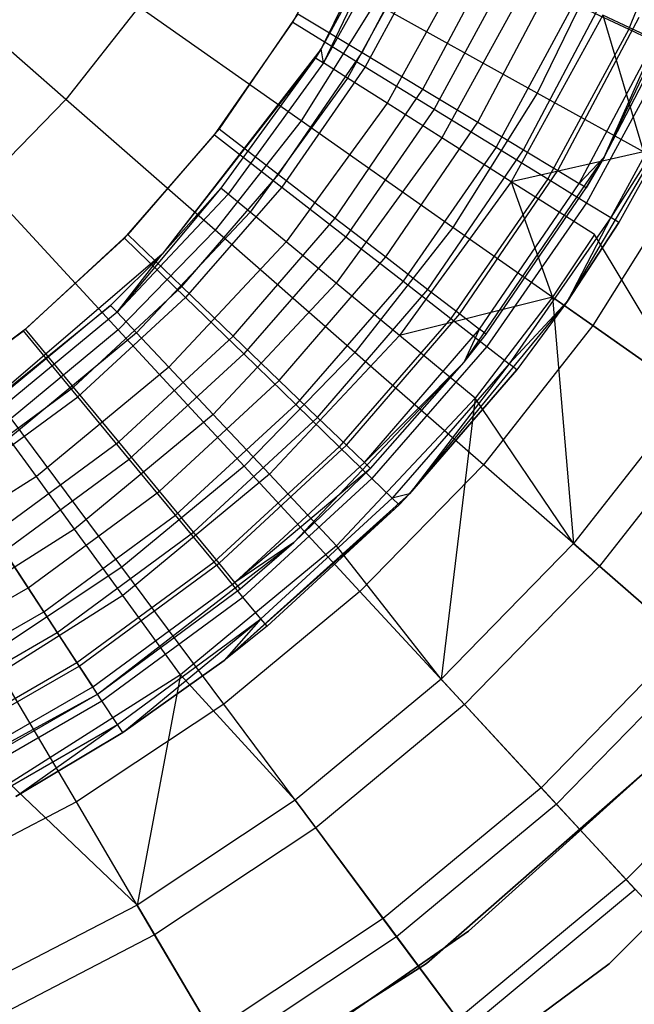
# Model space of a CAD drawing. Extents: x 0.1 to 16.1, y -3 to 3.
# Tile 18 of 65: x 9.1 to 9.9, y -2.1 to -0.8. Entities that reach past the tile are written whole.
import ezdxf

# ---------------------------------------------------------------- set-up
doc = ezdxf.new("R2010")
doc.units = 0
doc.header["$LTSCALE"] = 2.54
doc.layers.get('0').update_dxf_attribs({"color": 13, "linetype": 'CONTINUOUS'})

# ---------------------------------------------------------------- blocks, each defined once
blk = doc.blocks.new('DROPS_WOOD_D_PM_STL')
at = {"color": 0}
for p, q in [((9.6507, -0.5817, 10.1681), (9.5015, -0.886, 10.1681)), ((9.6507, -0.5817, 10.1681), (9.5015, -0.886, 10.1681)), ((9.9031, -0.8604, 15.8447), (9.9867, -0.6546, 15.8447)), ((9.9031, -0.8604, 15.8447), (9.9867, -0.6546, 15.8447)), ((9.4644, -0.851, 16.033), (9.5496, -0.6935, 16.033)), ((9.4644, -0.851, 16.033), (9.5496, -0.6935, 16.033)), ((9.5956, -0.7132, 8.9556), (9.5015, -0.886, 8.9556)), ((9.5015, -0.886, 10.1681), (9.5956, -0.7132, 8.9556)), ((9.5015, -0.886, 10.1681), (9.5956, -0.7132, 8.9556)), ((9.5956, -0.7132, 8.9556), (9.5015, -0.886, 8.9556)), ((9.5956, -0.7132, 8.9556), (9.5047, -0.9042, 8.7278)), ((9.5956, -0.7132, 8.9556), (9.5047, -0.9042, 8.7278)), ((9.6068, -0.7185, 8.7278), (9.5047, -0.9042, 8.7278)), ((9.6068, -0.7185, 8.7278), (9.5047, -0.9042, 8.7278)), ((9.5548, -0.8907, 15.962), (9.6453, -0.7199, 15.962)), ((9.5548, -0.8907, 15.962), (9.6453, -0.7199, 15.962)), ((9.6403, -0.7342, 8.5026), (9.536, -0.924, 8.5026)), ((9.6403, -0.7342, 8.5026), (9.536, -0.924, 8.5026)), ((9.6502, -0.741, 16.0205), (9.5591, -0.9092, 16.0205)), ((9.6502, -0.741, 16.0205), (9.5591, -0.9092, 16.0205)), ((9.8712, -1.0276, 9.533), (10.0099, -0.7347, 9.533)), ((9.8712, -1.0276, 9.533), (10.0099, -0.7347, 9.533)), ((9.6344, -0.9387, 15.9294), (9.7298, -0.7588, 15.9294)), ((9.6344, -0.9387, 15.9294), (9.7298, -0.7588, 15.9294)), ((9.8741, -0.7572, 2.8255), (9.7835, -0.9436, 2.8255)), ((9.8741, -0.7572, 2.8255), (9.7835, -0.9436, 2.8255)), ((9.6957, -0.7603, 8.2829), (9.5877, -0.9568, 8.2829)), ((9.6957, -0.7603, 8.2829), (9.5877, -0.9568, 8.2829)), ((9.1682, -0.9522, 2.5009), (8.9627, -0.7723, 2.379)), ((9.1682, -0.9522, 2.5009), (8.9627, -0.7723, 2.379)), ((9.7458, -0.7861, 15.9835), (9.6492, -0.9646, 15.9835)), ((9.7458, -0.7861, 15.9835), (9.6492, -0.9646, 15.9835)), ((9.7724, -0.7964, 8.071), (9.6592, -1.0022, 8.071)), ((9.7724, -0.7964, 8.071), (9.6592, -1.0022, 8.071)), ((9.7059, -0.9819, 15.877), (9.8056, -0.7937, 15.877)), ((9.7059, -0.9819, 15.877), (9.8056, -0.7937, 15.877)), ((9.7655, -1.0179, 15.8073), (9.8689, -0.8228, 15.8073)), ((9.7655, -1.0179, 15.8073), (9.8689, -0.8228, 15.8073)), ((9.2632, -0.8311, 2.5009), (9.1682, -0.9522, 2.5009)), ((9.2632, -0.8311, 2.5009), (9.1682, -0.9522, 2.5009)), ((9.4753, -0.98, 2.6502), (9.2632, -0.8311, 2.5009)), ((9.4753, -0.98, 2.6502), (9.2632, -0.8311, 2.5009)), ((9.5715, -0.8262, 2.6502), (9.4753, -0.98, 2.6502)), ((9.5715, -0.8262, 2.6502), (9.4753, -0.98, 2.6502)), ((9.7835, -0.9436, 2.8255), (9.5715, -0.8262, 2.6502)), ((9.7835, -0.9436, 2.8255), (9.5715, -0.8262, 2.6502)), ((9.8315, -0.8266, 15.9239), (9.7299, -1.0142, 15.9239)), ((9.8315, -0.8266, 15.9239), (9.7299, -1.0142, 15.9239)), ((9.8315, -0.8266, 15.9239), (9.9031, -0.8604, 15.8447)), ((9.8315, -0.8266, 15.9239), (9.9031, -0.8604, 15.8447)), ((9.471, -0.84, 15.973), (9.3682, -0.9905, 15.973)), ((9.471, -0.84, 15.973), (9.3682, -0.9905, 15.973)), ((9.471, -0.84, 15.973), (9.5548, -0.8907, 15.962)), ((9.471, -0.84, 15.973), (9.5548, -0.8907, 15.962)), ((9.8694, -0.842, 7.8696), (9.7497, -1.0597, 7.8696)), ((9.8694, -0.842, 7.8696), (9.7497, -1.0597, 7.8696)), ((9.8104, -1.045, 15.7239), (9.9165, -0.8447, 15.7239)), ((9.8104, -1.045, 15.7239), (9.9165, -0.8447, 15.7239)), ((9.9856, -0.8967, 7.681), (9.8694, -0.842, 7.8696)), ((9.8694, -0.842, 7.8696), (9.9223, -1.0205, 7.681)), ((9.8694, -0.842, 7.8696), (9.9223, -1.0205, 7.681)), ((9.9856, -0.8967, 7.681), (9.8694, -0.842, 7.8696)), ((9.3623, -0.9981, 16.033), (9.4644, -0.851, 16.033)), ((9.3623, -0.9981, 16.033), (9.4644, -0.851, 16.033)), ((9.4644, -0.851, 16.033), (9.5591, -0.9092, 16.0205)), ((9.4644, -0.851, 16.033), (9.5591, -0.9092, 16.0205)), ((9.9031, -0.8604, 15.8447), (9.7974, -1.0557, 15.8447)), ((9.9031, -0.8604, 15.8447), (9.7974, -1.0557, 15.8447)), ((9.8382, -1.0618, 15.6309), (9.9461, -0.8583, 15.6309)), ((9.8382, -1.0618, 15.6309), (9.9461, -0.8583, 15.6309)), ((9.8712, -1.0276, 15.533), (9.9461, -0.8583, 15.6309)), ((9.8712, -1.0276, 15.533), (9.9461, -0.8583, 15.6309)), ((9.9031, -0.8604, 15.8447), (9.957, -0.8858, 15.7499)), ((9.9031, -0.8604, 15.8447), (9.957, -0.8858, 15.7499)), ((9.8712, -1.0276, 9.533), (9.9561, -0.8629, 15.533)), ((9.8712, -1.0276, 9.533), (9.9561, -0.8629, 15.533)), ((9.8712, -1.0276, 15.533), (9.9561, -0.8629, 15.533)), ((9.8712, -1.0276, 15.533), (9.9561, -0.8629, 15.533)), ((9.5015, -0.886, 10.1681), (9.294, -1.154, 10.1681)), ((9.5015, -0.886, 10.1681), (9.294, -1.154, 10.1681)), ((9.5015, -0.886, 8.9556), (9.4942, -0.8975, 8.9556)), ((9.4942, -0.8975, 8.9556), (9.5015, -0.886, 10.1681)), ((9.5015, -0.886, 8.9556), (9.4942, -0.8975, 8.9556)), ((9.4942, -0.8975, 8.9556), (9.5015, -0.886, 10.1681)), ((9.5047, -0.9042, 8.7278), (9.5015, -0.886, 8.9556)), ((9.5015, -0.886, 10.1681), (9.5015, -0.886, 8.9556)), ((9.5047, -0.9042, 8.7278), (9.5015, -0.886, 8.9556)), ((9.5015, -0.886, 10.1681), (9.5015, -0.886, 8.9556)), ((9.957, -0.8858, 15.7499), (9.8481, -1.0869, 15.7499)), ((9.957, -0.8858, 15.7499), (9.8481, -1.0869, 15.7499)), ((9.4942, -0.8975, 8.9556), (9.294, -1.154, 10.1681)), ((9.4942, -0.8975, 8.9556), (9.294, -1.154, 10.1681)), ((9.4942, -0.8975, 8.9556), (9.3706, -1.0677, 8.9556)), ((9.4942, -0.8975, 8.9556), (9.3706, -1.0677, 8.9556)), ((9.4458, -1.0502, 15.962), (9.5548, -0.8907, 15.962)), ((9.4458, -1.0502, 15.962), (9.5548, -0.8907, 15.962)), ((9.4942, -0.8975, 8.9556), (9.5047, -0.9042, 8.7278)), ((9.4942, -0.8975, 8.9556), (9.5047, -0.9042, 8.7278)), ((9.5548, -0.8907, 15.962), (9.6344, -0.9387, 15.9294)), ((9.5548, -0.8907, 15.962), (9.6344, -0.9387, 15.9294)), ((9.5047, -0.9042, 8.7278), (9.3802, -1.0756, 8.7278)), ((9.5047, -0.9042, 8.7278), (9.3802, -1.0756, 8.7278)), ((9.5591, -0.9092, 16.0205), (9.4501, -1.0664, 16.0205)), ((9.5591, -0.9092, 16.0205), (9.4501, -1.0664, 16.0205)), ((9.536, -0.924, 8.5026), (9.5047, -0.9042, 8.7278)), ((9.536, -0.924, 8.5026), (9.5047, -0.9042, 8.7278)), ((9.5591, -0.9092, 16.0205), (9.6492, -0.9646, 15.9835)), ((9.5591, -0.9092, 16.0205), (9.6492, -0.9646, 15.9835)), ((9.9904, -0.9016, 15.6443), (9.8796, -1.1062, 15.6443)), ((9.9904, -0.9016, 15.6443), (9.8796, -1.1062, 15.6443)), ((9.536, -0.924, 8.5026), (9.4087, -1.0992, 8.5026)), ((9.536, -0.924, 8.5026), (9.4087, -1.0992, 8.5026)), ((9.5877, -0.9568, 8.2829), (9.536, -0.924, 8.5026)), ((9.5877, -0.9568, 8.2829), (9.536, -0.924, 8.5026)), ((9.5196, -1.1069, 15.9294), (9.6344, -0.9387, 15.9294)), ((9.5196, -1.1069, 15.9294), (9.6344, -0.9387, 15.9294)), ((9.6344, -0.9387, 15.9294), (9.7059, -0.9819, 15.877)), ((9.6344, -0.9387, 15.9294), (9.7059, -0.9819, 15.877)), ((9.823, -1.2155, 9.533), (9.9881, -0.9352, 9.533)), ((9.823, -1.2155, 9.533), (9.9881, -0.9352, 9.533)), ((9.9881, -0.9352, 15.533), (9.8796, -1.1062, 15.6443)), ((9.9881, -0.9352, 15.533), (9.8796, -1.1062, 15.6443)), ((9.9881, -0.9352, 9.533), (9.8903, -1.1128, 15.533)), ((9.9881, -0.9352, 9.533), (9.8903, -1.1128, 15.533)), ((9.9881, -0.9352, 15.533), (9.8903, -1.1128, 15.533)), ((9.9881, -0.9352, 15.533), (9.8903, -1.1128, 15.533)), ((9.7835, -0.9436, 2.8255), (9.6735, -1.1193, 2.8255)), ((9.7835, -0.9436, 2.8255), (9.6735, -1.1193, 2.8255)), ((9.9785, -1.0516, 3.0249), (9.7835, -0.9436, 2.8255)), ((9.9785, -1.0516, 3.0249), (9.7835, -0.9436, 2.8255)), ((9.1682, -0.9522, 2.5009), (9.0608, -1.0625, 2.5009)), ((9.1682, -0.9522, 2.5009), (9.0608, -1.0625, 2.5009)), ((9.3632, -1.1228, 2.6502), (9.1682, -0.9522, 2.5009)), ((9.3632, -1.1228, 2.6502), (9.1682, -0.9522, 2.5009)), ((9.5877, -0.9568, 8.2829), (9.4559, -1.1382, 8.2829)), ((9.5877, -0.9568, 8.2829), (9.4559, -1.1382, 8.2829)), ((9.6492, -0.9646, 15.9835), (9.5335, -1.1314, 15.9835)), ((9.6492, -0.9646, 15.9835), (9.5335, -1.1314, 15.9835)), ((9.6592, -1.0022, 8.071), (9.5877, -0.9568, 8.2829)), ((9.6592, -1.0022, 8.071), (9.5877, -0.9568, 8.2829)), ((9.6492, -0.9646, 15.9835), (9.7299, -1.0142, 15.9239)), ((9.6492, -0.9646, 15.9835), (9.7299, -1.0142, 15.9239)), ((9.4753, -0.98, 2.6502), (9.3632, -1.1228, 2.6502)), ((9.4753, -0.98, 2.6502), (9.3632, -1.1228, 2.6502)), ((9.6735, -1.1193, 2.8255), (9.4753, -0.98, 2.6502)), ((9.6735, -1.1193, 2.8255), (9.4753, -0.98, 2.6502)), ((9.5857, -1.1577, 15.877), (9.7059, -0.9819, 15.877)), ((9.5857, -1.1577, 15.877), (9.7059, -0.9819, 15.877)), ((9.7059, -0.9819, 15.877), (9.7655, -1.0179, 15.8073)), ((9.7059, -0.9819, 15.877), (9.7655, -1.0179, 15.8073)), ((9.2448, -1.1331, 16.033), (9.3623, -0.9981, 16.033)), ((9.2448, -1.1331, 16.033), (9.3623, -0.9981, 16.033)), ((9.3682, -0.9905, 15.973), (9.2492, -1.1285, 15.973)), ((9.3682, -0.9905, 15.973), (9.2492, -1.1285, 15.973)), ((9.3623, -0.9981, 16.033), (9.4501, -1.0664, 16.0205)), ((9.3623, -0.9981, 16.033), (9.4501, -1.0664, 16.0205)), ((9.3682, -0.9905, 15.973), (9.4458, -1.0502, 15.962)), ((9.3682, -0.9905, 15.973), (9.4458, -1.0502, 15.962)), ((9.6592, -1.0022, 8.071), (9.5212, -1.1922, 8.071)), ((9.6592, -1.0022, 8.071), (9.5212, -1.1922, 8.071)), ((9.7497, -1.0597, 7.8696), (9.6592, -1.0022, 8.071)), ((9.7497, -1.0597, 7.8696), (9.6592, -1.0022, 8.071)), ((9.7299, -1.0142, 15.9239), (9.6084, -1.1896, 15.9239)), ((9.7299, -1.0142, 15.9239), (9.6084, -1.1896, 15.9239)), ((9.7299, -1.0142, 15.9239), (9.7974, -1.0557, 15.8447)), ((9.7299, -1.0142, 15.9239), (9.7974, -1.0557, 15.8447)), ((9.6409, -1.2002, 15.8073), (9.7655, -1.0179, 15.8073)), ((9.6409, -1.2002, 15.8073), (9.7655, -1.0179, 15.8073)), ((9.6884, -1.2951, 9.533), (9.8712, -1.0276, 9.533)), ((9.6884, -1.2951, 9.533), (9.8712, -1.0276, 9.533)), ((9.9223, -1.0205, 7.681), (9.7497, -1.0597, 7.8696)), ((9.9223, -1.0205, 7.681), (9.7497, -1.0597, 7.8696)), ((9.7655, -1.0179, 15.8073), (9.8104, -1.045, 15.7239)), ((9.7655, -1.0179, 15.8073), (9.8104, -1.045, 15.7239)), ((9.8712, -1.0276, 15.533), (9.8382, -1.0618, 15.6309)), ((9.8712, -1.0276, 15.533), (9.8382, -1.0618, 15.6309)), ((9.8712, -1.0276, 9.533), (9.8477, -1.0675, 15.533)), ((9.8477, -1.0675, 15.533), (9.8712, -1.0276, 15.533)), ((9.8712, -1.0276, 9.533), (9.8477, -1.0675, 15.533)), ((9.8477, -1.0675, 15.533), (9.8712, -1.0276, 15.533)), ((9.8712, -1.0276, 9.533), (9.8712, -1.0276, 15.533)), ((9.8712, -1.0276, 9.533), (9.8712, -1.0276, 15.533)), ((9.3197, -1.1965, 15.962), (9.4458, -1.0502, 15.962)), ((9.3197, -1.1965, 15.962), (9.4458, -1.0502, 15.962)), ((9.4458, -1.0502, 15.962), (9.5196, -1.1069, 15.9294)), ((9.4458, -1.0502, 15.962), (9.5196, -1.1069, 15.9294)), ((9.6825, -1.2322, 15.7239), (9.8104, -1.045, 15.7239)), ((9.6825, -1.2322, 15.7239), (9.8104, -1.045, 15.7239)), ((9.8104, -1.045, 15.7239), (9.8382, -1.0618, 15.6309)), ((9.8104, -1.045, 15.7239), (9.8382, -1.0618, 15.6309)), ((9.9785, -1.0516, 3.0249), (9.856, -1.2475, 3.0249)), ((9.9785, -1.0516, 3.0249), (9.856, -1.2475, 3.0249)), ((9.2366, -1.2528, 2.6502), (9.0608, -1.0625, 2.5009)), ((9.2366, -1.2528, 2.6502), (9.0608, -1.0625, 2.5009)), ((9.4501, -1.0664, 16.0205), (9.3245, -1.2107, 16.0205)), ((9.4501, -1.0664, 16.0205), (9.3245, -1.2107, 16.0205)), ((9.4501, -1.0664, 16.0205), (9.5335, -1.1314, 15.9835)), ((9.4501, -1.0664, 16.0205), (9.5335, -1.1314, 15.9835)), ((9.7497, -1.0597, 7.8696), (9.6038, -1.2606, 7.8696)), ((9.7497, -1.0597, 7.8696), (9.6038, -1.2606, 7.8696)), ((9.7974, -1.0557, 15.8447), (9.6708, -1.2382, 15.8447)), ((9.7974, -1.0557, 15.8447), (9.6708, -1.2382, 15.8447)), ((9.7083, -1.252, 15.6309), (9.8382, -1.0618, 15.6309)), ((9.7083, -1.252, 15.6309), (9.8382, -1.0618, 15.6309)), ((9.717, -1.2587, 15.533), (9.8477, -1.0675, 15.533)), ((9.717, -1.2587, 15.533), (9.8477, -1.0675, 15.533)), ((9.8582, -1.1285, 7.681), (9.7497, -1.0597, 7.8696)), ((9.8582, -1.1285, 7.681), (9.7497, -1.0597, 7.8696)), ((9.7497, -1.0597, 7.8696), (9.8034, -1.2105, 7.681)), ((9.7497, -1.0597, 7.8696), (9.8034, -1.2105, 7.681)), ((9.7974, -1.0557, 15.8447), (9.8481, -1.0869, 15.7499)), ((9.7974, -1.0557, 15.8447), (9.8481, -1.0869, 15.7499)), ((9.8477, -1.0675, 15.533), (9.8382, -1.0618, 15.6309)), ((9.8477, -1.0675, 15.533), (9.8382, -1.0618, 15.6309)), ((9.3706, -1.0677, 8.9556), (9.2351, -1.2301, 8.7278)), ((9.3706, -1.0677, 8.9556), (9.2351, -1.2301, 8.7278)), ((9.3802, -1.0756, 8.7278), (9.2351, -1.2301, 8.7278)), ((9.3802, -1.0756, 8.7278), (9.2351, -1.2301, 8.7278)), ((9.3706, -1.0677, 8.9556), (9.294, -1.154, 8.9556)), ((9.3706, -1.0677, 8.9556), (9.294, -1.154, 10.1681)), ((9.3706, -1.0677, 8.9556), (9.294, -1.154, 8.9556)), ((9.3706, -1.0677, 8.9556), (9.294, -1.154, 10.1681)), ((9.3802, -1.0756, 8.7278), (9.3706, -1.0677, 8.9556)), ((9.3802, -1.0756, 8.7278), (9.3706, -1.0677, 8.9556)), ((9.4087, -1.0992, 8.5026), (9.3802, -1.0756, 8.7278)), ((9.4087, -1.0992, 8.5026), (9.3802, -1.0756, 8.7278)), ((9.8481, -1.0869, 15.7499), (9.7178, -1.2748, 15.7499)), ((9.8481, -1.0869, 15.7499), (9.7178, -1.2748, 15.7499)), ((9.8481, -1.0869, 15.7499), (9.8796, -1.1062, 15.6443)), ((9.8481, -1.0869, 15.7499), (9.8796, -1.1062, 15.6443)), ((9.4087, -1.0992, 8.5026), (9.2605, -1.2571, 8.5026)), ((9.4087, -1.0992, 8.5026), (9.2605, -1.2571, 8.5026)), ((9.4559, -1.1382, 8.2829), (9.4087, -1.0992, 8.5026)), ((9.4559, -1.1382, 8.2829), (9.4087, -1.0992, 8.5026)), ((9.3866, -1.2611, 15.9294), (9.5196, -1.1069, 15.9294)), ((9.3866, -1.2611, 15.9294), (9.5196, -1.1069, 15.9294)), ((9.5196, -1.1069, 15.9294), (9.5857, -1.1577, 15.877)), ((9.5196, -1.1069, 15.9294), (9.5857, -1.1577, 15.877)), ((9.8796, -1.1062, 15.6443), (9.747, -1.2975, 15.6443)), ((9.8796, -1.1062, 15.6443), (9.747, -1.2975, 15.6443)), ((9.8796, -1.1062, 15.6443), (9.823, -1.2155, 15.533)), ((9.8796, -1.1062, 15.6443), (9.823, -1.2155, 15.533)), ((9.823, -1.2155, 9.533), (9.8903, -1.1128, 15.533)), ((9.8903, -1.1128, 15.533), (9.823, -1.2155, 15.533)), ((9.823, -1.2155, 9.533), (9.8903, -1.1128, 15.533)), ((9.8903, -1.1128, 15.533), (9.823, -1.2155, 15.533)), ((9.8903, -1.1128, 15.533), (9.8796, -1.1062, 15.6443)), ((9.8903, -1.1128, 15.533), (9.8796, -1.1062, 15.6443)), ((9.2492, -1.1285, 15.973), (9.1155, -1.2523, 15.973)), ((9.2492, -1.1285, 15.973), (9.1155, -1.2523, 15.973)), ((9.3632, -1.1228, 2.6502), (9.2366, -1.2528, 2.6502)), ((9.3632, -1.1228, 2.6502), (9.2366, -1.2528, 2.6502)), ((9.2492, -1.1285, 15.973), (9.3197, -1.1965, 15.962)), ((9.2492, -1.1285, 15.973), (9.3197, -1.1965, 15.962)), ((9.5455, -1.2824, 2.8255), (9.3632, -1.1228, 2.6502)), ((9.5455, -1.2824, 2.8255), (9.3632, -1.1228, 2.6502)), ((9.5335, -1.1314, 15.9835), (9.4003, -1.2844, 15.9835)), ((9.5335, -1.1314, 15.9835), (9.4003, -1.2844, 15.9835)), ((9.5335, -1.1314, 15.9835), (9.6084, -1.1896, 15.9239)), ((9.5335, -1.1314, 15.9835), (9.6084, -1.1896, 15.9239)), ((9.6735, -1.1193, 2.8255), (9.5455, -1.2824, 2.8255)), ((9.6735, -1.1193, 2.8255), (9.5455, -1.2824, 2.8255)), ((9.856, -1.2475, 3.0249), (9.6735, -1.1193, 2.8255)), ((9.856, -1.2475, 3.0249), (9.6735, -1.1193, 2.8255)), ((9.8582, -1.1285, 7.681), (9.8034, -1.2105, 7.681)), ((9.8582, -1.1285, 7.681), (9.8034, -1.2105, 7.681)), ((9.9838, -1.3372, 7.3652), (9.8582, -1.1285, 7.681)), ((9.9838, -1.3372, 7.3652), (9.8582, -1.1285, 7.681)), ((9.113, -1.2544, 16.033), (9.2448, -1.1331, 16.033)), ((9.113, -1.2544, 16.033), (9.2448, -1.1331, 16.033)), ((9.2448, -1.1331, 16.033), (9.3245, -1.2107, 16.0205)), ((9.2448, -1.1331, 16.033), (9.3245, -1.2107, 16.0205)), ((9.4559, -1.1382, 8.2829), (9.3024, -1.3017, 8.2829)), ((9.4559, -1.1382, 8.2829), (9.3024, -1.3017, 8.2829)), ((9.5212, -1.1922, 8.071), (9.4559, -1.1382, 8.2829)), ((9.5212, -1.1922, 8.071), (9.4559, -1.1382, 8.2829)), ((9.294, -1.154, 10.1681), (9.0369, -1.3748, 10.1681)), ((9.294, -1.154, 10.1681), (9.0369, -1.3748, 10.1681)), ((9.294, -1.154, 8.9556), (9.2266, -1.221, 8.9556)), ((9.294, -1.154, 10.1681), (9.2266, -1.221, 8.9556)), ((9.294, -1.154, 8.9556), (9.2266, -1.221, 8.9556)), ((9.294, -1.154, 10.1681), (9.2266, -1.221, 8.9556)), ((9.2351, -1.2301, 8.7278), (9.294, -1.154, 8.9556)), ((9.2351, -1.2301, 8.7278), (9.294, -1.154, 8.9556)), ((9.294, -1.154, 8.9556), (9.294, -1.154, 10.1681)), ((9.294, -1.154, 8.9556), (9.294, -1.154, 10.1681)), ((9.4466, -1.319, 15.877), (9.5857, -1.1577, 15.877)), ((9.4466, -1.319, 15.877), (9.5857, -1.1577, 15.877)), ((9.5857, -1.1577, 15.877), (9.6409, -1.2002, 15.8073)), ((9.5857, -1.1577, 15.877), (9.6409, -1.2002, 15.8073)), ((9.5212, -1.1922, 8.071), (9.3604, -1.3635, 8.071)), ((9.5212, -1.1922, 8.071), (9.3604, -1.3635, 8.071)), ((9.6084, -1.1896, 15.9239), (9.4682, -1.3505, 15.9239)), ((9.6084, -1.1896, 15.9239), (9.4682, -1.3505, 15.9239)), ((9.6038, -1.2606, 7.8696), (9.5212, -1.1922, 8.071)), ((9.6038, -1.2606, 7.8696), (9.5212, -1.1922, 8.071)), ((9.6084, -1.1896, 15.9239), (9.6708, -1.2382, 15.8447)), ((9.6084, -1.1896, 15.9239), (9.6708, -1.2382, 15.8447)), ((9.1779, -1.3278, 15.962), (9.3197, -1.1965, 15.962)), ((9.1779, -1.3278, 15.962), (9.3197, -1.1965, 15.962)), ((9.3197, -1.1965, 15.962), (9.3866, -1.2611, 15.9294)), ((9.3197, -1.1965, 15.962), (9.3866, -1.2611, 15.9294)), ((9.4967, -1.3674, 15.8073), (9.6409, -1.2002, 15.8073)), ((9.4967, -1.3674, 15.8073), (9.6409, -1.2002, 15.8073)), ((9.6409, -1.2002, 15.8073), (9.6825, -1.2322, 15.7239)), ((9.6409, -1.2002, 15.8073), (9.6825, -1.2322, 15.7239)), ((9.0369, -1.3748, 10.1681), (9.2266, -1.221, 8.9556)), ((9.0369, -1.3748, 10.1681), (9.2266, -1.221, 8.9556)), ((9.2266, -1.221, 8.9556), (9.0645, -1.3551, 8.9556)), ((9.2266, -1.221, 8.9556), (9.0645, -1.3551, 8.9556)), ((9.1838, -1.3403, 16.0205), (9.3245, -1.2107, 16.0205)), ((9.1838, -1.3403, 16.0205), (9.3245, -1.2107, 16.0205)), ((9.2266, -1.221, 8.9556), (9.2351, -1.2301, 8.7278)), ((9.2266, -1.221, 8.9556), (9.2351, -1.2301, 8.7278)), ((9.3245, -1.2107, 16.0205), (9.4003, -1.2844, 15.9835)), ((9.3245, -1.2107, 16.0205), (9.4003, -1.2844, 15.9835)), ((9.8034, -1.2105, 7.681), (9.6038, -1.2606, 7.8696)), ((9.8034, -1.2105, 7.681), (9.6038, -1.2606, 7.8696)), ((9.617, -1.4674, 9.533), (9.823, -1.2155, 9.533)), ((9.617, -1.4674, 9.533), (9.823, -1.2155, 9.533)), ((9.8034, -1.2105, 7.681), (9.7027, -1.3424, 7.681)), ((9.8034, -1.2105, 7.681), (9.7027, -1.3424, 7.681)), ((9.823, -1.2155, 15.533), (9.747, -1.2975, 15.6443)), ((9.823, -1.2155, 15.533), (9.747, -1.2975, 15.6443)), ((9.823, -1.2155, 9.533), (9.7569, -1.3052, 15.533)), ((9.823, -1.2155, 9.533), (9.7569, -1.3052, 15.533)), ((9.823, -1.2155, 15.533), (9.7569, -1.3052, 15.533)), ((9.823, -1.2155, 15.533), (9.7569, -1.3052, 15.533)), ((9.8034, -1.2105, 7.681), (9.9838, -1.3372, 7.3652)), ((9.8034, -1.2105, 7.681), (9.9838, -1.3372, 7.3652)), ((9.8034, -1.2105, 7.681), (9.8309, -1.532, 7.3652)), ((9.8034, -1.2105, 7.681), (9.8309, -1.532, 7.3652)), ((9.823, -1.2155, 9.533), (9.823, -1.2155, 15.533)), ((9.823, -1.2155, 9.533), (9.823, -1.2155, 15.533)), ((9.2351, -1.2301, 8.7278), (9.0718, -1.3651, 8.7278)), ((9.2351, -1.2301, 8.7278), (9.0718, -1.3651, 8.7278)), ((9.2605, -1.2571, 8.5026), (9.2351, -1.2301, 8.7278)), ((9.2605, -1.2571, 8.5026), (9.2351, -1.2301, 8.7278)), ((9.5345, -1.4038, 15.7239), (9.6825, -1.2322, 15.7239)), ((9.5345, -1.4038, 15.7239), (9.6825, -1.2322, 15.7239)), ((9.6825, -1.2322, 15.7239), (9.7083, -1.252, 15.6309)), ((9.6825, -1.2322, 15.7239), (9.7083, -1.252, 15.6309)), ((9.6708, -1.2382, 15.8447), (9.525, -1.4057, 15.8447)), ((9.6708, -1.2382, 15.8447), (9.525, -1.4057, 15.8447)), ((9.6708, -1.2382, 15.8447), (9.7178, -1.2748, 15.7499)), ((9.6708, -1.2382, 15.8447), (9.7178, -1.2748, 15.7499)), ((9.856, -1.2475, 3.0249), (9.7133, -1.4292, 3.0249)), ((9.856, -1.2475, 3.0249), (9.7133, -1.4292, 3.0249)), ((10.0206, -1.3631, 3.2461), (9.856, -1.2475, 3.0249)), ((10.0206, -1.3631, 3.2461), (9.856, -1.2475, 3.0249)), ((9.1155, -1.2523, 15.973), (8.9688, -1.3604, 15.973)), ((9.1155, -1.2523, 15.973), (8.9688, -1.3604, 15.973)), ((8.9688, -1.3604, 16.033), (9.113, -1.2544, 16.033)), ((8.9688, -1.3604, 16.033), (9.113, -1.2544, 16.033)), ((9.2605, -1.2571, 8.5026), (9.0936, -1.3951, 8.5026)), ((9.2605, -1.2571, 8.5026), (9.0936, -1.3951, 8.5026)), ((9.2366, -1.2528, 2.6502), (9.0968, -1.3687, 2.6502)), ((9.2366, -1.2528, 2.6502), (9.0968, -1.3687, 2.6502)), ((9.1838, -1.3403, 16.0205), (9.113, -1.2544, 16.033)), ((9.1838, -1.3403, 16.0205), (9.113, -1.2544, 16.033)), ((9.1779, -1.3278, 15.962), (9.1155, -1.2523, 15.973)), ((9.1779, -1.3278, 15.962), (9.1155, -1.2523, 15.973)), ((9.4009, -1.4309, 2.8255), (9.2366, -1.2528, 2.6502)), ((9.4009, -1.4309, 2.8255), (9.2366, -1.2528, 2.6502)), ((9.3024, -1.3017, 8.2829), (9.2605, -1.2571, 8.5026)), ((9.3024, -1.3017, 8.2829), (9.2605, -1.2571, 8.5026)), ((9.5579, -1.4264, 15.6309), (9.7083, -1.252, 15.6309)), ((9.5579, -1.4264, 15.6309), (9.7083, -1.252, 15.6309)), ((9.6884, -1.2951, 15.533), (9.7083, -1.252, 15.6309)), ((9.6884, -1.2951, 15.533), (9.7083, -1.252, 15.6309)), ((9.6884, -1.2951, 9.533), (9.717, -1.2587, 15.533)), ((9.6884, -1.2951, 15.533), (9.717, -1.2587, 15.533)), ((9.6884, -1.2951, 9.533), (9.717, -1.2587, 15.533)), ((9.6884, -1.2951, 15.533), (9.717, -1.2587, 15.533)), ((9.717, -1.2587, 15.533), (9.7083, -1.252, 15.6309)), ((9.717, -1.2587, 15.533), (9.7083, -1.252, 15.6309)), ((9.2372, -1.3995, 15.9294), (9.3866, -1.2611, 15.9294)), ((9.2372, -1.3995, 15.9294), (9.3866, -1.2611, 15.9294)), ((9.3866, -1.2611, 15.9294), (9.4466, -1.319, 15.877)), ((9.3866, -1.2611, 15.9294), (9.4466, -1.319, 15.877)), ((9.6038, -1.2606, 7.8696), (9.4338, -1.4416, 7.8696)), ((9.6038, -1.2606, 7.8696), (9.4338, -1.4416, 7.8696)), ((9.7027, -1.3424, 7.681), (9.6038, -1.2606, 7.8696)), ((9.7027, -1.3424, 7.681), (9.6038, -1.2606, 7.8696)), ((9.251, -1.4218, 15.9835), (9.4003, -1.2844, 15.9835)), ((9.251, -1.4218, 15.9835), (9.4003, -1.2844, 15.9835)), ((9.4003, -1.2844, 15.9835), (9.4682, -1.3505, 15.9239)), ((9.4003, -1.2844, 15.9835), (9.4682, -1.3505, 15.9239)), ((9.5455, -1.2824, 2.8255), (9.4009, -1.4309, 2.8255)), ((9.5455, -1.2824, 2.8255), (9.4009, -1.4309, 2.8255)), ((9.7133, -1.4292, 3.0249), (9.5455, -1.2824, 2.8255)), ((9.7133, -1.4292, 3.0249), (9.5455, -1.2824, 2.8255)), ((9.7178, -1.2748, 15.7499), (9.5677, -1.4472, 15.7499)), ((9.7178, -1.2748, 15.7499), (9.5677, -1.4472, 15.7499)), ((9.7178, -1.2748, 15.7499), (9.747, -1.2975, 15.6443)), ((9.7178, -1.2748, 15.7499), (9.747, -1.2975, 15.6443)), ((9.466, -1.5308, 9.533), (9.6884, -1.2951, 9.533)), ((9.466, -1.5308, 9.533), (9.6884, -1.2951, 9.533)), ((9.6884, -1.2951, 15.533), (9.5579, -1.4264, 15.6309)), ((9.6884, -1.2951, 15.533), (9.5579, -1.4264, 15.6309)), ((9.5658, -1.4341, 15.533), (9.6884, -1.2951, 9.533)), ((9.5658, -1.4341, 15.533), (9.6884, -1.2951, 9.533)), ((9.5658, -1.4341, 15.533), (9.6884, -1.2951, 15.533)), ((9.5658, -1.4341, 15.533), (9.6884, -1.2951, 15.533)), ((9.747, -1.2975, 15.6443), (9.5942, -1.473, 15.6443)), ((9.747, -1.2975, 15.6443), (9.5942, -1.473, 15.6443)), ((9.747, -1.2975, 15.6443), (9.617, -1.4674, 15.533)), ((9.747, -1.2975, 15.6443), (9.617, -1.4674, 15.533)), ((9.6884, -1.2951, 15.533), (9.6884, -1.2951, 9.533)), ((9.6884, -1.2951, 15.533), (9.6884, -1.2951, 9.533)), ((9.7569, -1.3052, 15.533), (9.747, -1.2975, 15.6443)), ((9.7569, -1.3052, 15.533), (9.747, -1.2975, 15.6443)), ((9.3024, -1.3017, 8.2829), (9.1296, -1.4446, 8.2829)), ((9.3024, -1.3017, 8.2829), (9.1296, -1.4446, 8.2829)), ((9.3604, -1.3635, 8.071), (9.3024, -1.3017, 8.2829)), ((9.3604, -1.3635, 8.071), (9.3024, -1.3017, 8.2829)), ((9.617, -1.4674, 9.533), (9.7569, -1.3052, 15.533)), ((9.7569, -1.3052, 15.533), (9.617, -1.4674, 15.533)), ((9.617, -1.4674, 9.533), (9.7569, -1.3052, 15.533)), ((9.7569, -1.3052, 15.533), (9.617, -1.4674, 15.533)), ((9.2903, -1.4638, 15.877), (9.4466, -1.319, 15.877)), ((9.2903, -1.4638, 15.877), (9.4466, -1.319, 15.877)), ((9.4466, -1.319, 15.877), (9.4967, -1.3674, 15.8073)), ((9.4466, -1.319, 15.877), (9.4967, -1.3674, 15.8073)), ((9.0223, -1.4424, 15.962), (9.1779, -1.3278, 15.962)), ((9.0223, -1.4424, 15.962), (9.1779, -1.3278, 15.962)), ((9.2372, -1.3995, 15.9294), (9.1779, -1.3278, 15.962)), ((9.2372, -1.3995, 15.9294), (9.1779, -1.3278, 15.962)), ((9.9838, -1.3372, 7.3652), (9.8309, -1.532, 7.3652)), ((9.9838, -1.3372, 7.3652), (9.8309, -1.532, 7.3652)), ((9.0296, -1.4535, 16.0205), (9.1838, -1.3403, 16.0205)), ((9.0296, -1.4535, 16.0205), (9.1838, -1.3403, 16.0205)), ((9.251, -1.4218, 15.9835), (9.1838, -1.3403, 16.0205)), ((9.251, -1.4218, 15.9835), (9.1838, -1.3403, 16.0205)), ((9.3112, -1.495, 15.9239), (9.4682, -1.3505, 15.9239)), ((9.3112, -1.495, 15.9239), (9.4682, -1.3505, 15.9239)), ((9.4682, -1.3505, 15.9239), (9.525, -1.4057, 15.8447)), ((9.4682, -1.3505, 15.9239), (9.525, -1.4057, 15.8447)), ((9.7027, -1.3424, 7.681), (9.5217, -1.5352, 7.681)), ((9.7027, -1.3424, 7.681), (9.5217, -1.5352, 7.681)), ((9.7027, -1.3424, 7.681), (9.6581, -1.7095, 7.3652)), ((9.7027, -1.3424, 7.681), (9.6581, -1.7095, 7.3652)), ((9.8309, -1.532, 7.3652), (9.7027, -1.3424, 7.681)), ((9.8309, -1.532, 7.3652), (9.7027, -1.3424, 7.681)), ((10.0206, -1.3631, 3.2461), (9.8647, -1.5616, 3.2461)), ((10.0206, -1.3631, 3.2461), (9.8647, -1.5616, 3.2461)), ((9.2413, -1.5632, 2.8255), (9.0968, -1.3687, 2.6502)), ((9.2413, -1.5632, 2.8255), (9.0968, -1.3687, 2.6502)), ((9.3604, -1.3635, 8.071), (9.1794, -1.5132, 8.071)), ((9.3604, -1.3635, 8.071), (9.1794, -1.5132, 8.071)), ((9.3347, -1.5174, 15.8073), (9.4967, -1.3674, 15.8073)), ((9.3347, -1.5174, 15.8073), (9.4967, -1.3674, 15.8073)), ((9.4338, -1.4416, 7.8696), (9.3604, -1.3635, 8.071)), ((9.4338, -1.4416, 7.8696), (9.3604, -1.3635, 8.071)), ((9.4967, -1.3674, 15.8073), (9.5345, -1.4038, 15.7239)), ((9.4967, -1.3674, 15.8073), (9.5345, -1.4038, 15.7239)), ((9.0732, -1.5202, 15.9294), (9.2372, -1.3995, 15.9294)), ((9.0732, -1.5202, 15.9294), (9.2372, -1.3995, 15.9294)), ((9.1296, -1.4446, 8.2829), (9.0936, -1.3951, 8.5026)), ((9.1296, -1.4446, 8.2829), (9.0936, -1.3951, 8.5026)), ((9.2903, -1.4638, 15.877), (9.2372, -1.3995, 15.9294)), ((9.2903, -1.4638, 15.877), (9.2372, -1.3995, 15.9294)), ((9.3616, -1.5561, 15.8447), (9.525, -1.4057, 15.8447)), ((9.3616, -1.5561, 15.8447), (9.525, -1.4057, 15.8447)), ((9.3681, -1.5578, 15.7239), (9.5345, -1.4038, 15.7239)), ((9.3681, -1.5578, 15.7239), (9.5345, -1.4038, 15.7239)), ((9.525, -1.4057, 15.8447), (9.5677, -1.4472, 15.7499)), ((9.525, -1.4057, 15.8447), (9.5677, -1.4472, 15.7499)), ((9.5345, -1.4038, 15.7239), (9.5579, -1.4264, 15.6309)), ((9.5345, -1.4038, 15.7239), (9.5579, -1.4264, 15.6309)), ((9.0874, -1.542, 15.9835), (9.251, -1.4218, 15.9835)), ((9.0874, -1.542, 15.9835), (9.251, -1.4218, 15.9835)), ((9.3112, -1.495, 15.9239), (9.251, -1.4218, 15.9835)), ((9.3112, -1.495, 15.9239), (9.251, -1.4218, 15.9835)), ((9.3889, -1.5829, 15.6309), (9.5579, -1.4264, 15.6309)), ((9.3889, -1.5829, 15.6309), (9.5579, -1.4264, 15.6309)), ((9.5658, -1.4341, 15.533), (9.5579, -1.4264, 15.6309)), ((9.5658, -1.4341, 15.533), (9.5579, -1.4264, 15.6309)), ((9.4009, -1.4309, 2.8255), (9.2413, -1.5632, 2.8255)), ((9.4009, -1.4309, 2.8255), (9.2413, -1.5632, 2.8255)), ((9.5658, -1.4341, 15.533), (9.3889, -1.5829, 15.6309)), ((9.5658, -1.4341, 15.533), (9.3889, -1.5829, 15.6309)), ((9.5521, -1.5947, 3.0249), (9.4009, -1.4309, 2.8255)), ((9.5521, -1.5947, 3.0249), (9.4009, -1.4309, 2.8255)), ((9.466, -1.5308, 9.533), (9.5658, -1.4341, 15.533)), ((9.466, -1.5308, 15.533), (9.5658, -1.4341, 15.533)), ((9.466, -1.5308, 9.533), (9.5658, -1.4341, 15.533)), ((9.466, -1.5308, 15.533), (9.5658, -1.4341, 15.533)), ((9.7133, -1.4292, 3.0249), (9.5521, -1.5947, 3.0249)), ((9.7133, -1.4292, 3.0249), (9.5521, -1.5947, 3.0249)), ((9.8647, -1.5616, 3.2461), (9.7133, -1.4292, 3.0249)), ((9.8647, -1.5616, 3.2461), (9.7133, -1.4292, 3.0249)), ((9.1296, -1.4446, 8.2829), (8.9403, -1.5648, 8.2829)), ((9.1296, -1.4446, 8.2829), (8.9403, -1.5648, 8.2829)), ((9.1794, -1.5132, 8.071), (9.1296, -1.4446, 8.2829)), ((9.1794, -1.5132, 8.071), (9.1296, -1.4446, 8.2829)), ((9.4338, -1.4416, 7.8696), (9.2424, -1.5999, 7.8696)), ((9.4338, -1.4416, 7.8696), (9.2424, -1.5999, 7.8696)), ((9.3994, -1.6021, 15.7499), (9.5677, -1.4472, 15.7499)), ((9.3994, -1.6021, 15.7499), (9.5677, -1.4472, 15.7499)), ((9.5217, -1.5352, 7.681), (9.4338, -1.4416, 7.8696)), ((9.5217, -1.5352, 7.681), (9.4338, -1.4416, 7.8696)), ((9.5677, -1.4472, 15.7499), (9.5942, -1.473, 15.6443)), ((9.5677, -1.4472, 15.7499), (9.5942, -1.473, 15.6443)), ((9.1188, -1.5901, 15.877), (9.2903, -1.4638, 15.877)), ((9.1188, -1.5901, 15.877), (9.2903, -1.4638, 15.877)), ((9.3347, -1.5174, 15.8073), (9.2903, -1.4638, 15.877)), ((9.3347, -1.5174, 15.8073), (9.2903, -1.4638, 15.877)), ((9.375, -1.6848, 9.533), (9.617, -1.4674, 15.533)), ((9.375, -1.6848, 9.533), (9.617, -1.4674, 15.533)), ((9.375, -1.6848, 9.533), (9.617, -1.4674, 9.533)), ((9.375, -1.6848, 9.533), (9.617, -1.4674, 9.533)), ((9.4229, -1.6307, 15.6443), (9.5942, -1.473, 15.6443)), ((9.4229, -1.6307, 15.6443), (9.5942, -1.473, 15.6443)), ((9.617, -1.4674, 15.533), (9.5942, -1.473, 15.6443)), ((9.617, -1.4674, 15.533), (9.5942, -1.473, 15.6443)), ((9.5942, -1.473, 15.6443), (9.6032, -1.4818, 15.533)), ((9.5942, -1.473, 15.6443), (9.6032, -1.4818, 15.533)), ((9.617, -1.4674, 15.533), (9.6032, -1.4818, 15.533)), ((9.617, -1.4674, 15.533), (9.6032, -1.4818, 15.533)), ((9.617, -1.4674, 9.533), (9.617, -1.4674, 15.533)), ((9.617, -1.4674, 9.533), (9.617, -1.4674, 15.533)), ((9.375, -1.6848, 9.533), (9.6032, -1.4818, 15.533)), ((9.375, -1.6848, 9.533), (9.6032, -1.4818, 15.533)), ((9.6032, -1.4818, 15.533), (9.4309, -1.6403, 15.533)), ((9.6032, -1.4818, 15.533), (9.4309, -1.6403, 15.533)), ((9.1393, -1.6214, 15.9239), (9.3112, -1.495, 15.9239)), ((9.1393, -1.6214, 15.9239), (9.3112, -1.495, 15.9239)), ((9.3616, -1.5561, 15.8447), (9.3112, -1.495, 15.9239)), ((9.3616, -1.5561, 15.8447), (9.3112, -1.495, 15.9239)), ((9.1794, -1.5132, 8.071), (8.9811, -1.639, 8.071)), ((9.1794, -1.5132, 8.071), (8.9811, -1.639, 8.071)), ((9.1569, -1.6484, 15.8073), (9.3347, -1.5174, 15.8073)), ((9.1569, -1.6484, 15.8073), (9.3347, -1.5174, 15.8073)), ((9.2424, -1.5999, 7.8696), (9.1794, -1.5132, 8.071)), ((9.2424, -1.5999, 7.8696), (9.1794, -1.5132, 8.071)), ((9.3681, -1.5578, 15.7239), (9.3347, -1.5174, 15.8073)), ((9.3681, -1.5578, 15.7239), (9.3347, -1.5174, 15.8073)), ((9.0732, -1.5202, 15.9294), (9.1188, -1.5901, 15.877)), ((9.0732, -1.5202, 15.9294), (9.1188, -1.5901, 15.877)), ((9.1393, -1.6214, 15.9239), (9.0874, -1.542, 15.9835)), ((9.1393, -1.6214, 15.9239), (9.0874, -1.542, 15.9835)), ((9.2094, -1.7288, 9.533), (9.466, -1.5308, 9.533)), ((9.2094, -1.7288, 9.533), (9.466, -1.5308, 9.533)), ((9.5217, -1.5352, 7.681), (9.3179, -1.7038, 7.681)), ((9.5217, -1.5352, 7.681), (9.3179, -1.7038, 7.681)), ((9.466, -1.5308, 15.533), (9.3889, -1.5829, 15.6309)), ((9.466, -1.5308, 15.533), (9.3889, -1.5829, 15.6309)), ((9.3959, -1.5914, 15.533), (9.466, -1.5308, 9.533)), ((9.3959, -1.5914, 15.533), (9.466, -1.5308, 9.533)), ((9.3959, -1.5914, 15.533), (9.466, -1.5308, 15.533)), ((9.3959, -1.5914, 15.533), (9.466, -1.5308, 15.533)), ((9.466, -1.5308, 15.533), (9.466, -1.5308, 9.533)), ((9.466, -1.5308, 15.533), (9.466, -1.5308, 9.533)), ((9.6581, -1.7095, 7.3652), (9.5217, -1.5352, 7.681)), ((9.6581, -1.7095, 7.3652), (9.5217, -1.5352, 7.681)), ((9.8309, -1.532, 7.3652), (9.6581, -1.7095, 7.3652)), ((9.8309, -1.532, 7.3652), (9.6581, -1.7095, 7.3652)), ((9.8309, -1.532, 7.3652), (9.9759, -1.6589, 7.0318)), ((9.8309, -1.532, 7.3652), (9.9759, -1.6589, 7.0318)), ((9.1826, -1.6877, 15.8447), (9.3616, -1.5561, 15.8447)), ((9.1826, -1.6877, 15.8447), (9.3616, -1.5561, 15.8447)), ((9.3994, -1.6021, 15.7499), (9.3616, -1.5561, 15.8447)), ((9.3994, -1.6021, 15.7499), (9.3616, -1.5561, 15.8447)), ((9.2413, -1.5632, 2.8255), (9.0686, -1.6778, 2.8255)), ((9.2413, -1.5632, 2.8255), (9.0686, -1.6778, 2.8255)), ((9.1856, -1.6923, 15.7239), (9.3681, -1.5578, 15.7239)), ((9.1856, -1.6923, 15.7239), (9.3681, -1.5578, 15.7239)), ((9.3743, -1.7421, 3.0249), (9.2413, -1.5632, 2.8255)), ((9.3743, -1.7421, 3.0249), (9.2413, -1.5632, 2.8255)), ((9.3889, -1.5829, 15.6309), (9.3681, -1.5578, 15.7239)), ((9.3889, -1.5829, 15.6309), (9.3681, -1.5578, 15.7239)), ((9.8647, -1.5616, 3.2461), (9.6886, -1.7425, 3.2461)), ((9.8647, -1.5616, 3.2461), (9.6886, -1.7425, 3.2461)), ((9.9981, -1.6784, 3.487), (9.8647, -1.5616, 3.2461)), ((9.9981, -1.6784, 3.487), (9.8647, -1.5616, 3.2461)), ((8.9343, -1.6964, 15.877), (9.1188, -1.5901, 15.877)), ((8.9343, -1.6964, 15.877), (9.1188, -1.5901, 15.877)), ((9.1188, -1.5901, 15.877), (9.1569, -1.6484, 15.8073)), ((9.1188, -1.5901, 15.877), (9.1569, -1.6484, 15.8073)), ((9.2034, -1.7195, 15.6309), (9.3889, -1.5829, 15.6309)), ((9.2034, -1.7195, 15.6309), (9.3889, -1.5829, 15.6309)), ((9.2094, -1.7288, 9.533), (9.3959, -1.5914, 15.533)), ((9.2094, -1.7288, 15.533), (9.3959, -1.5914, 15.533)), ((9.2094, -1.7288, 9.533), (9.3959, -1.5914, 15.533)), ((9.2094, -1.7288, 15.533), (9.3959, -1.5914, 15.533)), ((9.5521, -1.5947, 3.0249), (9.3743, -1.7421, 3.0249)), ((9.5521, -1.5947, 3.0249), (9.3743, -1.7421, 3.0249)), ((9.3959, -1.5914, 15.533), (9.3889, -1.5829, 15.6309)), ((9.3959, -1.5914, 15.533), (9.3889, -1.5829, 15.6309)), ((9.6886, -1.7425, 3.2461), (9.5521, -1.5947, 3.0249)), ((9.6886, -1.7425, 3.2461), (9.5521, -1.5947, 3.0249)), ((9.2424, -1.5999, 7.8696), (9.0327, -1.733, 7.8696)), ((9.2424, -1.5999, 7.8696), (9.0327, -1.733, 7.8696)), ((9.2152, -1.7375, 15.7499), (9.3994, -1.6021, 15.7499)), ((9.2152, -1.7375, 15.7499), (9.3994, -1.6021, 15.7499)), ((9.3179, -1.7038, 7.681), (9.2424, -1.5999, 7.8696)), ((9.3179, -1.7038, 7.681), (9.2424, -1.5999, 7.8696)), ((9.4229, -1.6307, 15.6443), (9.3994, -1.6021, 15.7499)), ((9.4229, -1.6307, 15.6443), (9.3994, -1.6021, 15.7499)), ((8.9545, -1.7281, 15.9239), (9.1393, -1.6214, 15.9239)), ((8.9545, -1.7281, 15.9239), (9.1393, -1.6214, 15.9239)), ((9.1826, -1.6877, 15.8447), (9.1393, -1.6214, 15.9239)), ((9.1826, -1.6877, 15.8447), (9.1393, -1.6214, 15.9239)), ((9.2354, -1.7685, 15.6443), (9.4229, -1.6307, 15.6443)), ((9.2354, -1.7685, 15.6443), (9.4229, -1.6307, 15.6443)), ((9.2423, -1.779, 15.533), (9.4229, -1.6307, 15.6443)), ((9.2423, -1.779, 15.533), (9.4229, -1.6307, 15.6443)), ((9.4229, -1.6307, 15.6443), (9.375, -1.6848, 15.533)), ((9.4229, -1.6307, 15.6443), (9.375, -1.6848, 15.533)), ((9.4309, -1.6403, 15.533), (9.4229, -1.6307, 15.6443)), ((9.4309, -1.6403, 15.533), (9.4229, -1.6307, 15.6443)), ((9.4309, -1.6403, 15.533), (9.375, -1.6848, 9.533)), ((9.4309, -1.6403, 15.533), (9.375, -1.6848, 9.533)), ((9.4309, -1.6403, 15.533), (9.375, -1.6848, 15.533)), ((9.4309, -1.6403, 15.533), (9.375, -1.6848, 15.533)), ((8.9656, -1.7586, 15.8073), (9.1569, -1.6484, 15.8073)), ((8.9656, -1.7586, 15.8073), (9.1569, -1.6484, 15.8073)), ((9.1569, -1.6484, 15.8073), (9.1856, -1.6923, 15.7239)), ((9.1569, -1.6484, 15.8073), (9.1856, -1.6923, 15.7239)), ((9.9759, -1.6589, 7.0318), (9.7888, -1.8511, 7.0318)), ((9.9759, -1.6589, 7.0318), (9.7888, -1.8511, 7.0318)), ((9.1818, -1.8698, 3.0249), (9.0686, -1.6778, 2.8255)), ((9.1818, -1.8698, 3.0249), (9.0686, -1.6778, 2.8255)), ((9.375, -1.6848, 15.533), (9.2423, -1.779, 15.533)), ((9.2423, -1.779, 9.533), (9.375, -1.6848, 9.533)), ((9.2423, -1.779, 9.533), (9.375, -1.6848, 9.533)), ((9.375, -1.6848, 15.533), (9.2423, -1.779, 15.533)), ((9.375, -1.6848, 15.533), (9.375, -1.6848, 9.533)), ((9.375, -1.6848, 15.533), (9.375, -1.6848, 9.533)), ((9.9981, -1.6784, 3.487), (9.8089, -1.8728, 3.487)), ((9.9981, -1.6784, 3.487), (9.8089, -1.8728, 3.487)), ((8.9892, -1.8054, 15.7239), (9.1856, -1.6923, 15.7239)), ((8.9892, -1.8054, 15.7239), (9.1856, -1.6923, 15.7239)), ((8.9902, -1.7987, 15.8447), (9.1826, -1.6877, 15.8447)), ((8.9902, -1.7987, 15.8447), (9.1826, -1.6877, 15.8447)), ((9.2152, -1.7375, 15.7499), (9.1826, -1.6877, 15.8447)), ((9.2152, -1.7375, 15.7499), (9.1826, -1.6877, 15.8447)), ((9.1856, -1.6923, 15.7239), (9.2034, -1.7195, 15.6309)), ((9.1856, -1.6923, 15.7239), (9.2034, -1.7195, 15.6309)), ((9.3179, -1.7038, 7.681), (9.0946, -1.8455, 7.681)), ((9.3179, -1.7038, 7.681), (9.0946, -1.8455, 7.681)), ((9.3179, -1.7038, 7.681), (9.2611, -2.0044, 7.3652)), ((9.3179, -1.7038, 7.681), (9.2611, -2.0044, 7.3652)), ((9.4674, -1.8675, 7.3652), (9.3179, -1.7038, 7.681)), ((9.4674, -1.8675, 7.3652), (9.3179, -1.7038, 7.681)), ((9.6581, -1.7095, 7.3652), (9.4674, -1.8675, 7.3652)), ((9.6581, -1.7095, 7.3652), (9.4674, -1.8675, 7.3652)), ((9.6581, -1.7095, 7.3652), (9.7888, -1.8511, 7.0318)), ((9.6581, -1.7095, 7.3652), (9.7888, -1.8511, 7.0318)), ((9.0038, -1.8345, 15.6309), (9.2034, -1.7195, 15.6309)), ((9.0038, -1.8345, 15.6309), (9.2034, -1.7195, 15.6309)), ((9.2094, -1.7288, 15.533), (9.2034, -1.7195, 15.6309)), ((9.2094, -1.7288, 15.533), (9.2034, -1.7195, 15.6309)), ((8.9251, -1.8842, 9.533), (9.2094, -1.7288, 9.533)), ((8.9251, -1.8842, 9.533), (9.2094, -1.7288, 9.533)), ((9.0088, -1.8443, 15.533), (9.2094, -1.7288, 9.533)), ((9.0088, -1.8443, 15.533), (9.2094, -1.7288, 9.533)), ((9.0088, -1.8443, 15.533), (9.2094, -1.7288, 15.533)), ((9.0088, -1.8443, 15.533), (9.2094, -1.7288, 15.533)), ((9.2094, -1.7288, 15.533), (9.2094, -1.7288, 9.533)), ((9.2094, -1.7288, 15.533), (9.2094, -1.7288, 9.533)), ((9.0171, -1.8519, 15.7499), (9.2152, -1.7375, 15.7499)), ((9.0171, -1.8519, 15.7499), (9.2152, -1.7375, 15.7499)), ((9.3743, -1.7421, 3.0249), (9.1818, -1.8698, 3.0249)), ((9.3743, -1.7421, 3.0249), (9.1818, -1.8698, 3.0249)), ((9.2354, -1.7685, 15.6443), (9.2152, -1.7375, 15.7499)), ((9.2354, -1.7685, 15.6443), (9.2152, -1.7375, 15.7499)), ((9.4943, -1.9036, 3.2461), (9.3743, -1.7421, 3.0249)), ((9.4943, -1.9036, 3.2461), (9.3743, -1.7421, 3.0249)), ((9.6886, -1.7425, 3.2461), (9.4943, -1.9036, 3.2461)), ((9.6886, -1.7425, 3.2461), (9.4943, -1.9036, 3.2461)), ((9.8089, -1.8728, 3.487), (9.6886, -1.7425, 3.2461)), ((9.8089, -1.8728, 3.487), (9.6886, -1.7425, 3.2461)), ((9.0338, -1.8849, 15.6443), (9.2354, -1.7685, 15.6443)), ((9.0338, -1.8849, 15.6443), (9.2354, -1.7685, 15.6443)), ((9.1027, -1.8627, 15.533), (9.2354, -1.7685, 15.6443)), ((9.1027, -1.8627, 15.533), (9.2354, -1.7685, 15.6443)), ((9.2423, -1.779, 15.533), (9.2354, -1.7685, 15.6443)), ((9.2423, -1.779, 15.533), (9.2354, -1.7685, 15.6443)), ((10.099, -1.7666, 6.6831), (9.8998, -1.9712, 6.6831)), ((10.099, -1.7666, 6.6831), (9.8998, -1.9712, 6.6831)), ((9.2423, -1.779, 15.533), (9.1027, -1.8627, 15.533)), ((9.1027, -1.8627, 9.533), (9.2423, -1.779, 9.533)), ((9.1027, -1.8627, 9.533), (9.2423, -1.779, 9.533)), ((9.2423, -1.779, 15.533), (9.1027, -1.8627, 15.533)), ((9.2423, -1.779, 15.533), (9.2423, -1.779, 9.533)), ((9.2423, -1.779, 15.533), (9.2423, -1.779, 9.533)), ((10.1676, -1.79, 213.1031), (9.8775, -2.0812, 213.1031)), ((9.8775, -2.0812, 220.7031), (10.1676, -1.79, 220.7031)), ((10.1676, -1.79, 213.1031), (9.8775, -2.0812, 213.1031)), ((9.8775, -2.0812, 220.7031), (10.1676, -1.79, 220.7031)), ((9.6391, -2.0807, 213.1031), (9.9384, -1.8183, 213.1031)), ((9.9384, -1.8183, 220.7031), (9.6391, -2.0807, 220.7031)), ((9.9384, -1.8183, 220.7031), (9.6391, -2.0807, 220.7031)), ((9.6391, -2.0807, 213.1031), (9.9384, -1.8183, 213.1031)), ((9.6939, -2.0385, 213.3831), (9.9413, -1.8154, 213.3831)), ((9.9413, -1.8154, 213.3031), (9.6939, -2.0385, 213.3031)), ((9.6939, -2.0385, 213.3831), (9.9413, -1.8154, 213.3831)), ((9.9413, -1.8154, 213.3031), (9.6939, -2.0385, 213.3031)), ((9.6939, -2.0385, 220.7031), (9.9413, -1.8154, 220.7031)), ((9.2611, -2.0044, 7.3652), (9.0946, -1.8455, 7.681)), ((9.2611, -2.0044, 7.3652), (9.0946, -1.8455, 7.681)), ((9.7888, -1.8511, 7.0318), (9.5824, -2.0222, 7.0318)), ((9.7888, -1.8511, 7.0318), (9.5824, -2.0222, 7.0318)), ((9.7888, -1.8511, 7.0318), (9.8998, -1.9712, 6.6831)), ((9.7888, -1.8511, 7.0318), (9.8998, -1.9712, 6.6831)), ((9.1818, -1.8698, 3.0249), (8.9768, -1.9763, 3.0249)), ((9.1818, -1.8698, 3.0249), (8.9768, -1.9763, 3.0249)), ((9.2839, -2.0432, 3.2461), (9.1818, -1.8698, 3.0249)), ((9.2839, -2.0432, 3.2461), (9.1818, -1.8698, 3.0249)), ((9.4674, -1.8675, 7.3652), (9.2611, -2.0044, 7.3652)), ((9.4674, -1.8675, 7.3652), (9.2611, -2.0044, 7.3652)), ((9.4674, -1.8675, 7.3652), (9.5824, -2.0222, 7.0318)), ((9.4674, -1.8675, 7.3652), (9.5824, -2.0222, 7.0318)), ((9.8089, -1.8728, 3.487), (9.6, -2.0459, 3.487)), ((9.8089, -1.8728, 3.487), (9.6, -2.0459, 3.487)), ((9.9116, -1.9841, 3.7448), (9.8089, -1.8728, 3.487)), ((9.9116, -1.9841, 3.7448), (9.8089, -1.8728, 3.487)), ((9.4943, -1.9036, 3.2461), (9.2839, -2.0432, 3.2461)), ((9.4943, -1.9036, 3.2461), (9.2839, -2.0432, 3.2461)), ((9.6, -2.0459, 3.487), (9.4943, -1.9036, 3.2461)), ((9.6, -2.0459, 3.487), (9.4943, -1.9036, 3.2461)), ((9.8998, -1.9712, 6.6831), (9.6799, -2.1535, 6.6831)), ((9.8998, -1.9712, 6.6831), (9.6799, -2.1535, 6.6831)), ((9.8998, -1.9712, 6.6831), (9.9901, -2.0691, 6.3217)), ((9.8998, -1.9712, 6.6831), (9.9901, -2.0691, 6.3217)), ((9.9116, -1.9841, 3.7448), (9.6904, -2.1675, 3.7448)), ((9.9116, -1.9841, 3.7448), (9.6904, -2.1675, 3.7448)), ((9.2611, -2.0044, 7.3652), (9.0413, -2.1186, 7.3652)), ((9.2611, -2.0044, 7.3652), (9.0413, -2.1186, 7.3652)), ((9.2611, -2.0044, 7.3652), (9.3589, -2.1704, 7.0318)), ((9.2611, -2.0044, 7.3652), (9.3589, -2.1704, 7.0318)), ((9.5824, -2.0222, 7.0318), (9.3589, -2.1704, 7.0318)), ((9.5824, -2.0222, 7.0318), (9.3589, -2.1704, 7.0318)), ((9.5824, -2.0222, 7.0318), (9.6799, -2.1535, 6.6831)), ((9.5824, -2.0222, 7.0318), (9.6799, -2.1535, 6.6831)), ((9.2839, -2.0432, 3.2461), (9.0599, -2.1596, 3.2461)), ((9.2839, -2.0432, 3.2461), (9.0599, -2.1596, 3.2461)), ((9.3739, -2.1959, 3.487), (9.2839, -2.0432, 3.2461)), ((9.3739, -2.1959, 3.487), (9.2839, -2.0432, 3.2461)), ((9.4199, -2.2281, 213.3831), (9.6939, -2.0385, 213.3831)), ((9.6939, -2.0385, 213.3031), (9.4199, -2.2281, 213.3031)), ((9.4199, -2.2281, 213.3831), (9.6939, -2.0385, 213.3831)), ((9.6939, -2.0385, 213.3031), (9.4199, -2.2281, 213.3031)), ((9.4199, -2.2281, 220.7031), (9.6939, -2.0385, 220.7031)), ((9.6939, -2.0385, 213.3831), (9.6939, -2.0385, 213.3031)), ((9.6939, -2.0385, 213.3831), (9.6939, -2.0385, 213.3031)), ((9.6, -2.0459, 3.487), (9.3739, -2.1959, 3.487)), ((9.6, -2.0459, 3.487), (9.3739, -2.1959, 3.487)), ((9.6904, -2.1675, 3.7448), (9.6, -2.0459, 3.487)), ((9.6904, -2.1675, 3.7448), (9.6, -2.0459, 3.487)), ((9.3032, -2.2943, 213.1031), (9.6391, -2.0807, 213.1031)), ((9.6391, -2.0807, 220.7031), (9.3032, -2.2943, 220.7031)), ((9.6391, -2.0807, 220.7031), (9.3032, -2.2943, 220.7031)), ((9.3032, -2.2943, 213.1031), (9.6391, -2.0807, 213.1031)), ((9.8775, -2.0812, 213.1031), (9.5473, -2.3259, 213.1031)), ((9.5473, -2.3259, 220.7031), (9.8775, -2.0812, 220.7031)), ((9.8775, -2.0812, 213.1031), (9.5473, -2.3259, 213.1031)), ((9.5473, -2.3259, 220.7031), (9.8775, -2.0812, 220.7031)), ((9.6391, -2.0807, 220.7031), (9.6391, -2.0807, 213.1031)), ((9.6391, -2.0807, 220.7031), (9.6391, -2.0807, 213.1031)), ((9.8775, -2.0812, 213.1031), (9.8775, -2.0812, 220.7031)), ((9.8775, -2.0812, 213.1031), (9.8775, -2.0812, 220.7031))]:
    blk.add_line(p, q, dxfattribs=at)

msp = doc.modelspace()

# ---------------------------------------------------------------- block references
at = {"color": 250}
msp.add_blockref('DROPS_WOOD_D_PM_STL', (0, 0), dxfattribs=at)

doc.saveas('drawing.dxf')
